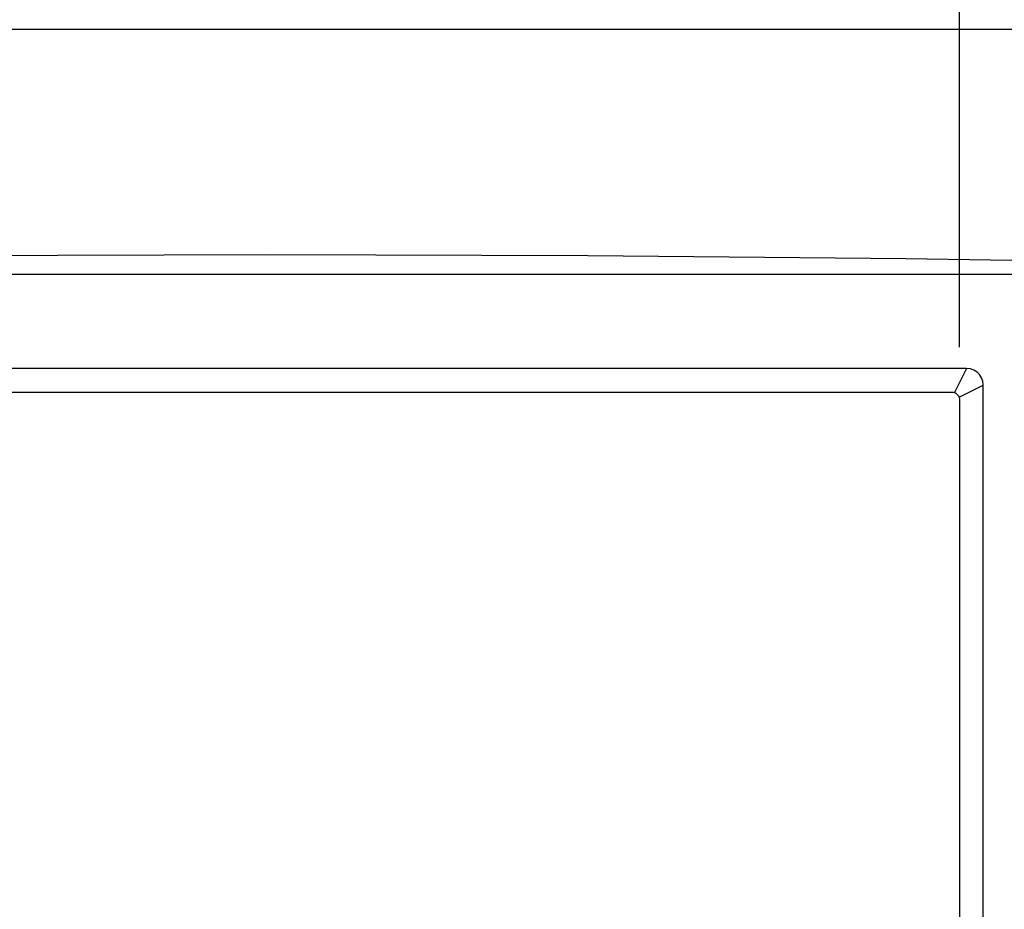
# Model space of a CAD drawing. Extents: x 126 to 180.2, y -64.4 to 9.5.
# Tile 20 of 26: x 137.6 to 143.7, y -5 to 0.6. Entities that reach past the tile are written whole.
import ezdxf

# ---------------------------------------------------------------- set-up
doc = ezdxf.new("R2010")
doc.units = 0
doc.header["$LTSCALE"] = 1.87
doc.header["$MEASUREMENT"] = 0
doc.layers.add('dim', color=5, linetype='CONTINUOUS')
doc.layers.add('UNIT', color=7, linetype='CONTINUOUS')

msp = doc.modelspace()

# ---------------------------------------------------------------- linework, layer by layer
at = {"layer": 'dim'}
msp.add_line((143.4336, -1.4726), (143.4336, 1.8138), dxfattribs=at)
at = {"layer": 'UNIT'}
for p, q in [((132.2866, 0.5037), (146.0066, 0.5037)), ((134.4502, -1.0194), (143.8431, -1.0194)), ((143.4758, -1.6067), (134.8175, -1.6067)), ((143.4758, -1.6067), (143.4046, -1.7517)), ((143.4343, -1.7814), (143.5793, -1.7102)), ((143.5793, -8.2825), (143.5793, -1.7102)), ((134.9103, -1.7523), (143.383, -1.7523)), ((143.4336, -1.803), (143.4336, -8.1897))]:
    msp.add_line(p, q, dxfattribs=at)
for points in [[(145.074, -0.9547), (143.1002, -0.9238), (141.124, -0.9053), (139.1466, -0.8991), (137.1693, -0.9053), (135.1931, -0.9238), (133.2193, -0.9547)], [(143.5793, -1.7102), (143.5771, -1.6855), (143.5697, -1.6632), (143.5579, -1.6439), (143.5421, -1.6281), (143.5228, -1.6163), (143.5005, -1.6089), (143.4758, -1.6067)], [(143.383, -1.7523), (143.3882, -1.7526), (143.3938, -1.7535), (143.3996, -1.7552)], [(143.3994, -1.7552), (143.4094, -1.7601), (143.4185, -1.7673), (143.4258, -1.7764), (143.4308, -1.7865)], [(143.4046, -1.7517), (143.4028, -1.7538), (143.4011, -1.7551), (143.3996, -1.7552)], [(143.4343, -1.7814), (143.4321, -1.7832), (143.4309, -1.7849), (143.4307, -1.7864)], [(143.4307, -1.7864), (143.433, -1.7948), (143.4336, -1.803)]]:
    msp.add_lwpolyline(points, dxfattribs=at)

doc.saveas('drawing.dxf')
